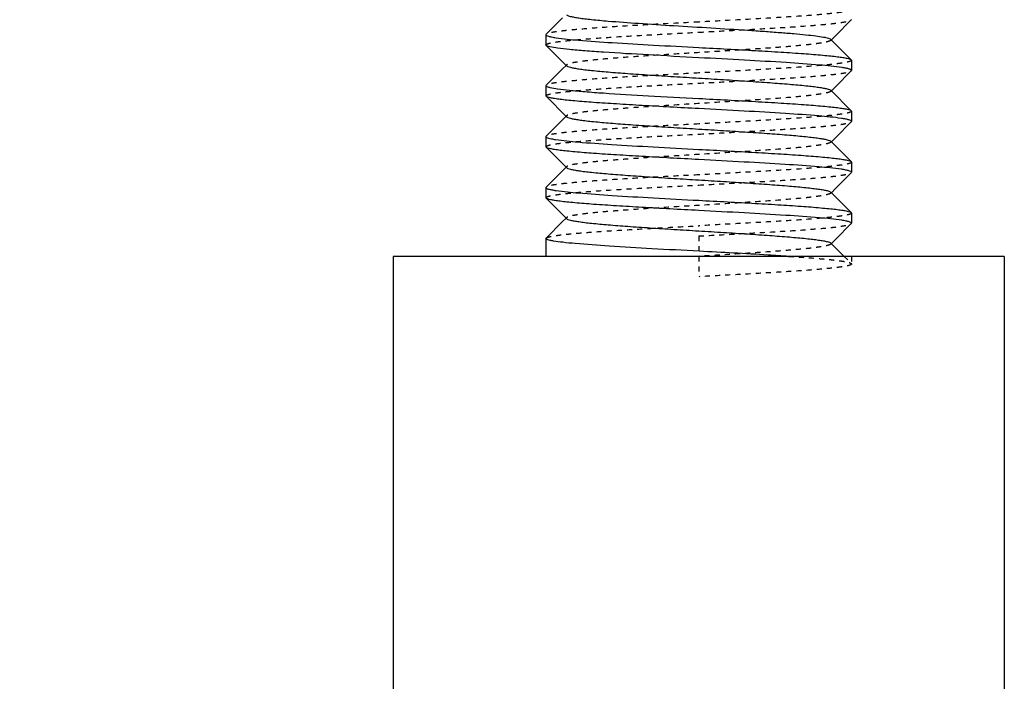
# Model space of a CAD drawing. Header units: millimetres. Extents: x -24622 to 57, y -1603 to 1112.
# Tile 149 of 219: x -715 to -696, y 618 to 631. Entities that reach past the tile are written whole.
import ezdxf

# ---------------------------------------------------------------- set-up
doc = ezdxf.new("R2010")
doc.units = ezdxf.units.MM
doc.linetypes.add('HIDDEN', pattern=[0.2, 0.1, -0.1])
doc.layers.add('02___PRT_ALL_AXES', color=7, linetype='Continuous')
doc.layers.add('DEFAULT_2', color=8, linetype='HIDDEN')
doc.dimstyles.new('7', dxfattribs={"dimtxt": 7, "dimasz": 4.5, "dimexe": 0.7, "dimexo": 0.9, "dimgap": 1.8, "dimtad": 0, "dimtxsty": 'Standard', "dimblk": 'OPEN30', "dimcen": 0, "dimclrd": 5, "dimclre": 3, "dimclrt": 256, "dimadec": 0, "dimazin": 2, "dimtm": 1e-09, "dimtfac": 0.6, "dimtofl": 0, "dimtmove": 0, "dimatfit": 3, "dimldrblk": 'OPEN30', "dimfxl": 1, "dimtolj": 1, "dimarcsym": 0})

# ---------------------------------------------------------------- blocks, each defined once
blk = doc.blocks.new('_Open30')
at = {"color": 0, "linetype": 'ByBlock', "lineweight": -2}
for p, q in [((-1, 0.2679), (0, 0)), ((0, 0), (-1, -0.2679)), ((0, 0), (-1, 0))]:
    blk.add_line(p, q, dxfattribs=at)
blk = doc.blocks.new('*D120')
at = {"color": 3, "linetype": 'ByBlock', "lineweight": -2}
for p, q in [((-764.668, 724.121), (-782.907, 724.121)), ((-709.668, 586.121), (-782.907, 586.121))]:
    blk.add_line(p, q, dxfattribs=at)
at = {"color": 5, "linetype": 'ByBlock', "lineweight": -2}
for p, q in [((-782.207, 719.621), (-782.207, 674.421)), ((-782.207, 590.621), (-782.207, 635.821))]:
    blk.add_line(p, q, dxfattribs=at)
at = {"layer": 'Defpoints', "color": 0, "linetype": 'ByBlock'}
for p in [(-782.207, 724.121), (-763.768, 724.121), (-708.768, 586.121)]:
    blk.add_point(p, dxfattribs=at)
at = {"color": 5, "linetype": 'ByBlock', "lineweight": -2, "xscale": 4.5, "yscale": 4.5, "zscale": 4.5}
for p, rotation in [((-782.207, 724.121), 90), ((-782.207, 586.121), 270)]:
    blk.add_blockref('_Open30', p, dxfattribs=dict(at, rotation=rotation))
at = {"linetype": 'ByBlock', "insert": (-782.207, 655.121), "char_height": 7, "attachment_point": 5, "rotation": 90}
blk.add_mtext('\\A1;138%%P15', dxfattribs=at)

msp = doc.modelspace()

# ---------------------------------------------------------------- linework, layer by layer
at = {"color": 7, "linetype": 'Continuous'}
for p, q in [((-704.763, 630.48), (-704.442, 630.802)), ((-698.772, 630.763), (-699.085, 630.45)), ((-698.772, 630.763), (-698.768, 630.771)), ((-704.763, 630.48), (-704.768, 630.471)), ((-699.172, 630.381), (-698.772, 629.98)), ((-699.085, 630.45), (-699.163, 630.371)), ((-704.763, 630.263), (-704.768, 630.271)), ((-704.363, 629.862), (-704.763, 630.263)), ((-698.772, 629.98), (-698.768, 629.971)), ((-704.763, 629.48), (-704.442, 629.802)), ((-704.442, 629.802), (-704.372, 629.871)), ((-698.772, 629.763), (-699.085, 629.45)), ((-698.772, 629.763), (-698.768, 629.771)), ((-704.763, 629.48), (-704.768, 629.471)), ((-699.085, 629.45), (-699.163, 629.371)), ((-704.763, 629.263), (-704.768, 629.271)), ((-704.363, 628.862), (-704.763, 629.263)), ((-699.172, 629.381), (-698.772, 628.98)), ((-704.442, 628.802), (-704.372, 628.871)), ((-698.772, 628.98), (-698.768, 628.971)), ((-704.763, 628.48), (-704.442, 628.802)), ((-698.772, 628.763), (-699.085, 628.45)), ((-698.772, 628.763), (-698.768, 628.771)), ((-704.763, 628.48), (-704.768, 628.471)), ((-699.085, 628.45), (-699.163, 628.371)), ((-704.763, 628.263), (-704.768, 628.271)), ((-704.363, 627.862), (-704.763, 628.263)), ((-699.172, 628.381), (-698.772, 627.98)), ((-704.442, 627.802), (-704.372, 627.871)), ((-698.772, 627.98), (-698.768, 627.971)), ((-704.763, 627.48), (-704.442, 627.802)), ((-698.772, 627.763), (-699.085, 627.45)), ((-698.772, 627.763), (-698.768, 627.771)), ((-704.763, 627.48), (-704.768, 627.471)), ((-704.763, 627.263), (-704.768, 627.271)), ((-699.172, 627.381), (-698.772, 626.98)), ((-699.085, 627.45), (-699.163, 627.371)), ((-704.363, 626.862), (-704.763, 627.263)), ((-698.772, 626.98), (-698.768, 626.971)), ((-704.763, 626.48), (-704.442, 626.802)), ((-704.442, 626.802), (-704.372, 626.871)), ((-698.772, 626.763), (-699.085, 626.45)), ((-698.772, 626.763), (-698.768, 626.771)), ((-704.768, 626.471), (-704.763, 626.48)), ((-699.172, 626.381), (-698.913, 626.121)), ((-699.085, 626.45), (-699.163, 626.371))]:
    msp.add_line(p, q, dxfattribs=at)
for points, start_tangent, end_tangent in [([(-704.363, 630.862), (-704.336, 630.847), (-704.287, 630.832), (-704.215, 630.817), (-704.122, 630.802), (-704.007, 630.786), (-703.873, 630.771), (-703.549, 630.741), (-702.949, 630.696), (-702.255, 630.651), (-701.523, 630.606), (-700.809, 630.561), (-700.478, 630.539), (-700.173, 630.516), (-699.899, 630.494), (-699.663, 630.471), (-699.468, 630.449), (-699.32, 630.426), (-699.221, 630.404), (-699.19, 630.392), (-699.172, 630.381)], (0.705733, -0.708478), (0.706419, -0.707794)), ([(-704.768, 630.471), (-704.755, 630.457), (-704.718, 630.442), (-704.657, 630.428), (-704.571, 630.413)], (0.005671, -0.999984), (0.989071, -0.147441)), ([(-704.571, 630.413), (-704.127, 630.365), (-703.47, 630.317), (-702.659, 630.269), (-701.768, 630.221)], (0.989071, -0.147441), (0.998596, -0.052977)), ([(-704.692, 630.236), (-704.739, 630.249), (-704.763, 630.263)], (-0.972729, 0.231945), (-0.707874, 0.706339)), ([(-701.768, 630.021), (-702.758, 630.075), (-703.638, 630.128), (-704.004, 630.155), (-704.308, 630.182), (-704.539, 630.209), (-704.692, 630.236)], (-0.998596, 0.052977), (-0.972729, 0.231945)), ([(-701.768, 630.221), (-701.202, 630.191), (-700.656, 630.161), (-700.151, 630.131), (-699.703, 630.101), (-699.33, 630.07), (-699.175, 630.055), (-699.044, 630.04), (-698.937, 630.025), (-698.856, 630.01), (-698.8, 629.995), (-698.772, 629.98)], (0.998596, -0.052977), (0.706032, -0.70818)), ([(-698.953, 629.828), (-699.394, 629.876), (-700.053, 629.924), (-700.869, 629.973), (-701.768, 630.021)], (-0.98848, 0.151353), (-0.998596, 0.052977)), ([(-704.363, 629.862), (-704.336, 629.847), (-704.287, 629.832), (-704.215, 629.817), (-704.121, 629.801), (-704.007, 629.786), (-703.873, 629.771), (-703.549, 629.741), (-703.162, 629.711), (-702.726, 629.681), (-702.255, 629.651), (-701.767, 629.621), (-701.28, 629.591), (-700.809, 629.561), (-700.373, 629.531), (-699.986, 629.501), (-699.663, 629.471), (-699.528, 629.456), (-699.414, 629.441), (-699.32, 629.426), (-699.248, 629.411), (-699.199, 629.396), (-699.172, 629.381)], (0.708097, -0.706115), (0.706219, -0.707993)), ([(-698.768, 629.771), (-698.779, 629.785), (-698.814, 629.799), (-698.873, 629.814), (-698.953, 629.828)], (0.008478, 0.999964), (-0.98848, 0.151353)), ([(-704.768, 629.471), (-704.749, 629.453), (-704.692, 629.436)], (0, -1), (0.972729, -0.231945)), ([(-704.692, 629.436), (-704.539, 629.409), (-704.308, 629.382), (-704.004, 629.355), (-703.638, 629.328), (-702.758, 629.275), (-701.768, 629.221)], (0.972729, -0.231945), (0.998596, -0.052977)), ([(-701.768, 629.021), (-702.333, 629.051), (-702.879, 629.082), (-703.384, 629.112), (-703.832, 629.142), (-704.205, 629.172), (-704.36, 629.187), (-704.491, 629.202), (-704.598, 629.218), (-704.68, 629.233), (-704.735, 629.248), (-704.763, 629.263)], (-0.998596, 0.052977), (-0.705925, 0.708286)), ([(-701.768, 629.221), (-701.202, 629.191), (-700.656, 629.161), (-700.151, 629.131), (-699.703, 629.101), (-699.33, 629.07), (-699.175, 629.055), (-699.044, 629.04), (-698.937, 629.025), (-698.856, 629.01), (-698.8, 628.995), (-698.772, 628.98)], (0.998596, -0.052977), (0.705914, -0.708298)), ([(-698.966, 628.829), (-699.41, 628.877), (-700.067, 628.925), (-700.877, 628.973), (-701.768, 629.021)], (-0.989157, 0.146863), (-0.998596, 0.052977)), ([(-704.363, 628.862), (-704.336, 628.847), (-704.287, 628.832), (-704.215, 628.817), (-704.122, 628.802), (-704.007, 628.786), (-703.873, 628.771), (-703.549, 628.741), (-703.162, 628.711), (-702.726, 628.681), (-702.255, 628.651), (-701.768, 628.621), (-701.28, 628.591), (-700.809, 628.561), (-700.373, 628.531), (-699.986, 628.501), (-699.663, 628.471), (-699.528, 628.456), (-699.414, 628.441), (-699.32, 628.426), (-699.248, 628.411), (-699.199, 628.396), (-699.172, 628.381)], (0.705646, -0.708565), (0.70669, -0.707524)), ([(-698.768, 628.771), (-698.78, 628.786), (-698.818, 628.8), (-698.88, 628.815), (-698.966, 628.829)], (0.000202, 1), (-0.989157, 0.146863)), ([(-704.768, 628.471), (-704.756, 628.457), (-704.72, 628.443), (-704.662, 628.429), (-704.58, 628.415)], (-0.007222, -0.999974), (0.988581, -0.15069)), ([(-701.768, 628.021), (-702.333, 628.051), (-702.879, 628.082), (-703.384, 628.112), (-703.832, 628.142), (-704.205, 628.172), (-704.36, 628.187), (-704.491, 628.202), (-704.598, 628.218), (-704.68, 628.233), (-704.735, 628.248), (-704.763, 628.263)], (-0.998596, 0.052977), (-0.706019, 0.708192)), ([(-704.58, 628.415), (-704.139, 628.366), (-703.48, 628.318), (-702.665, 628.27), (-701.768, 628.221)], (0.988581, -0.15069), (0.998596, -0.052977)), ([(-701.768, 628.221), (-701.202, 628.191), (-700.656, 628.161), (-700.151, 628.131), (-699.703, 628.101), (-699.33, 628.07), (-699.175, 628.055), (-699.044, 628.04), (-698.937, 628.025), (-698.856, 628.01), (-698.8, 627.995), (-698.772, 627.98)], (0.998596, -0.052977), (0.705983, -0.708229)), ([(-704.363, 627.862), (-704.336, 627.847), (-704.287, 627.832), (-704.215, 627.817), (-704.122, 627.802), (-704.007, 627.786), (-703.873, 627.771), (-703.549, 627.741), (-703.162, 627.711), (-702.726, 627.681), (-702.255, 627.651), (-701.768, 627.621), (-701.28, 627.591), (-700.809, 627.561), (-700.373, 627.531), (-699.986, 627.501), (-699.663, 627.471), (-699.528, 627.456), (-699.414, 627.441), (-699.32, 627.426), (-699.248, 627.411), (-699.199, 627.396), (-699.172, 627.381)], (0.707117, -0.707096), (0.70586, -0.708351)), ([(-698.967, 627.83), (-699.412, 627.878), (-700.069, 627.926), (-700.878, 627.973), (-701.768, 628.021)], (-0.98924, 0.146305), (-0.998596, 0.052977)), ([(-698.768, 627.771), (-698.78, 627.786), (-698.818, 627.801), (-698.881, 627.815), (-698.967, 627.83)], (-0.008728, 0.999962), (-0.98924, 0.146305)), ([(-704.768, 627.471), (-704.755, 627.457), (-704.718, 627.442), (-704.656, 627.428), (-704.57, 627.413)], (0.006651, -0.999978), (0.989131, -0.147034)), ([(-704.57, 627.413), (-704.126, 627.365), (-703.469, 627.317), (-702.658, 627.269), (-701.768, 627.221)], (0.989131, -0.147034), (0.998596, -0.052977)), ([(-701.768, 627.021), (-702.333, 627.051), (-702.879, 627.082), (-703.384, 627.112), (-703.832, 627.142), (-704.205, 627.172), (-704.36, 627.187), (-704.491, 627.202), (-704.598, 627.218), (-704.68, 627.233), (-704.735, 627.248), (-704.763, 627.263)], (-0.998596, 0.052977), (-0.706, 0.708212)), ([(-701.768, 627.221), (-701.202, 627.191), (-700.656, 627.161), (-700.151, 627.131), (-699.703, 627.101), (-699.33, 627.07), (-699.175, 627.055), (-699.044, 627.04), (-698.937, 627.025), (-698.856, 627.01), (-698.8, 626.995), (-698.772, 626.98)], (0.998596, -0.052977), (0.706038, -0.708174)), ([(-698.958, 626.828), (-699.4, 626.877), (-700.058, 626.925), (-700.872, 626.973), (-701.768, 627.021)], (-0.988734, 0.149681), (-0.998596, 0.052977)), ([(-704.363, 626.862), (-704.336, 626.847), (-704.287, 626.832), (-704.215, 626.817), (-704.122, 626.802), (-704.007, 626.786), (-703.873, 626.771), (-703.549, 626.741), (-703.162, 626.711), (-702.726, 626.681), (-702.255, 626.651), (-701.768, 626.621), (-701.28, 626.591), (-700.809, 626.561), (-700.373, 626.531), (-699.986, 626.501), (-699.663, 626.471), (-699.528, 626.456), (-699.414, 626.441), (-699.32, 626.426), (-699.248, 626.411), (-699.199, 626.396), (-699.172, 626.381)], (0.705678, -0.708532), (0.706932, -0.707281)), ([(-698.768, 626.771), (-698.78, 626.786), (-698.816, 626.8), (-698.875, 626.814), (-698.958, 626.828)], (0.004748, 0.999989), (-0.988734, 0.149681)), ([(-704.621, 626.421), (-704.685, 626.434), (-704.731, 626.446), (-704.758, 626.459), (-704.768, 626.471)], (-0.985603, 0.169074), (0.001547, 0.999999)), ([(-701.762, 626.221), (-702.691, 626.271), (-703.528, 626.321), (-704.194, 626.371), (-704.44, 626.396), (-704.621, 626.421)], (-0.998596, 0.052978), (-0.985603, 0.169074)), ([(-700.004, 626.121), (-700.404, 626.146), (-701.762, 626.221)], (-0.997857, 0.065435), (-0.998596, 0.052978))]:
    msp.add_spline(points, degree=3, dxfattribs=dict(at, start_tangent=start_tangent, end_tangent=end_tangent))
at = {"layer": '02___PRT_ALL_AXES', "color": 7, "linetype": 'Continuous'}
for p, q in [((-704.768, 630.471), (-704.768, 630.271)), ((-698.768, 629.971), (-698.768, 629.771)), ((-704.768, 629.471), (-704.768, 629.271)), ((-698.768, 628.971), (-698.768, 628.771)), ((-704.768, 628.471), (-704.768, 628.271)), ((-698.768, 627.971), (-698.768, 627.771)), ((-704.768, 627.471), (-704.768, 627.271)), ((-698.768, 626.971), (-698.768, 626.771)), ((-704.768, 626.471), (-704.768, 626.121)), ((-695.768, 626.121), (-707.768, 626.121)), ((-707.768, 626.121), (-707.768, 616.121)), ((-695.768, 626.121), (-695.768, 616.121))]:
    msp.add_line(p, q, dxfattribs=at)
at = {"layer": 'DEFAULT_2', "color": 8, "linetype": 'HIDDEN'}
for p, q in [((-699.172, 630.381), (-699.172, 630.362)), ((-699.163, 630.371), (-699.172, 630.362)), ((-704.372, 629.871), (-704.363, 629.881)), ((-704.363, 629.881), (-704.368, 629.871)), ((-704.368, 629.871), (-704.363, 629.862)), ((-699.172, 629.381), (-699.172, 629.362)), ((-699.163, 629.371), (-699.172, 629.362)), ((-704.372, 628.871), (-704.363, 628.881)), ((-704.363, 628.881), (-704.363, 628.862)), ((-699.172, 628.381), (-699.172, 628.362)), ((-699.163, 628.371), (-699.172, 628.362)), ((-704.372, 627.871), (-704.363, 627.881)), ((-699.172, 627.381), (-699.172, 627.362)), ((-699.163, 627.371), (-699.172, 627.362)), ((-704.372, 626.871), (-704.363, 626.881)), ((-704.363, 626.881), (-704.363, 626.862)), ((-701.768, 626.521), (-701.768, 625.721)), ((-699.163, 626.371), (-699.172, 626.362)), ((-698.768, 626.121), (-704.767, 626.121)), ((-698.913, 626.121), (-698.772, 625.98)), ((-698.768, 626.121), (-698.768, 625.971)), ((-698.772, 625.98), (-698.768, 625.971))]:
    msp.add_line(p, q, dxfattribs=at)
for points, start_tangent, end_tangent in [([(-698.768, 630.971), (-698.782, 630.956), (-698.825, 630.94), (-698.897, 630.924), (-698.996, 630.909), (-699.122, 630.893), (-699.273, 630.878), (-699.646, 630.846), (-700.101, 630.815), (-700.62, 630.784), (-701.182, 630.753), (-701.768, 630.721)], (-0.001278, -0.999999), (-0.998596, -0.052977)), ([(-701.768, 630.521), (-701.202, 630.551), (-700.656, 630.582), (-700.151, 630.612), (-699.703, 630.642), (-699.33, 630.672), (-699.175, 630.687), (-699.044, 630.702), (-698.937, 630.718), (-698.856, 630.733), (-698.8, 630.748), (-698.772, 630.763)], (0.998596, 0.052977), (0.705905, 0.708306)), ([(-701.768, 630.721), (-702.333, 630.691), (-702.879, 630.661), (-703.384, 630.631), (-703.832, 630.601), (-704.205, 630.57), (-704.36, 630.555), (-704.491, 630.54), (-704.598, 630.525), (-704.68, 630.51), (-704.735, 630.495), (-704.763, 630.48)], (-0.998596, -0.052977), (-0.70594, -0.708272)), ([(-704.768, 630.271), (-704.753, 630.287), (-704.71, 630.303), (-704.638, 630.318), (-704.539, 630.334), (-704.413, 630.349), (-704.262, 630.365), (-703.889, 630.396), (-703.434, 630.428), (-702.916, 630.459), (-702.353, 630.49), (-701.768, 630.521)], (0, 1), (0.998596, 0.052977)), ([(-699.172, 630.362), (-699.199, 630.347), (-699.248, 630.332), (-699.32, 630.317), (-699.414, 630.302), (-699.528, 630.286), (-699.663, 630.271), (-699.986, 630.241), (-700.373, 630.211), (-700.809, 630.181), (-701.28, 630.151), (-701.767, 630.121), (-702.255, 630.091), (-702.726, 630.061), (-703.162, 630.031), (-703.549, 630.001), (-703.873, 629.971), (-704.007, 629.956), (-704.121, 629.941), (-704.215, 629.926), (-704.287, 629.911), (-704.336, 629.896), (-704.363, 629.881)], (-0.706219, -0.707993), (-0.708097, -0.706116)), ([(-698.768, 629.971), (-698.782, 629.956), (-698.825, 629.94), (-698.896, 629.924), (-698.996, 629.909), (-699.121, 629.893), (-699.273, 629.878), (-699.646, 629.846), (-700.101, 629.815), (-700.619, 629.784), (-701.182, 629.753), (-701.768, 629.721)], (0.008967, -0.99996), (-0.998596, -0.052977)), ([(-701.768, 629.721), (-702.333, 629.691), (-702.879, 629.661), (-703.384, 629.631), (-703.832, 629.601), (-704.205, 629.57), (-704.36, 629.555), (-704.491, 629.54), (-704.598, 629.525), (-704.68, 629.51), (-704.735, 629.495), (-704.763, 629.48)], (-0.998596, -0.052977), (-0.707874, -0.706339)), ([(-701.768, 629.521), (-701.202, 629.551), (-700.656, 629.582), (-700.151, 629.612), (-699.703, 629.642), (-699.33, 629.672), (-699.175, 629.687), (-699.044, 629.702), (-698.937, 629.718), (-698.856, 629.733), (-698.8, 629.748), (-698.772, 629.763)], (0.998596, 0.052977), (0.706042, 0.70817)), ([(-704.768, 629.271), (-704.753, 629.287), (-704.71, 629.303), (-704.638, 629.318), (-704.539, 629.334), (-704.413, 629.349), (-704.262, 629.365), (-703.889, 629.396), (-703.434, 629.428), (-702.916, 629.459), (-702.353, 629.49), (-701.768, 629.521)], (0.007222, 0.999974), (0.998596, 0.052977)), ([(-699.172, 629.362), (-699.199, 629.347), (-699.248, 629.332), (-699.32, 629.317), (-699.414, 629.302), (-699.528, 629.286), (-699.663, 629.271), (-699.986, 629.241), (-700.586, 629.196), (-701.28, 629.151), (-702.013, 629.106), (-702.726, 629.061), (-703.057, 629.039), (-703.363, 629.016), (-703.636, 628.994), (-703.873, 628.971), (-704.067, 628.949), (-704.215, 628.926), (-704.314, 628.904), (-704.345, 628.892), (-704.363, 628.881)], (-0.706419, -0.707794), (-0.705733, -0.708478)), ([(-698.768, 628.971), (-698.782, 628.956), (-698.825, 628.94), (-698.897, 628.924), (-698.996, 628.909), (-699.122, 628.893), (-699.274, 628.878), (-699.647, 628.846), (-700.101, 628.815), (-700.62, 628.784), (-701.183, 628.753), (-701.768, 628.721)], (-0.008478, -0.999964), (-0.998596, -0.052977)), ([(-701.768, 628.721), (-702.333, 628.691), (-702.879, 628.661), (-703.384, 628.631), (-703.832, 628.601), (-704.205, 628.57), (-704.36, 628.555), (-704.491, 628.54), (-704.598, 628.525), (-704.68, 628.51), (-704.735, 628.495), (-704.763, 628.48)], (-0.998596, -0.052977), (-0.706026, -0.708186)), ([(-701.768, 628.521), (-701.202, 628.551), (-700.656, 628.582), (-700.151, 628.612), (-699.703, 628.642), (-699.33, 628.672), (-699.175, 628.687), (-699.044, 628.702), (-698.937, 628.718), (-698.856, 628.733), (-698.8, 628.748), (-698.772, 628.763)], (0.998596, 0.052977), (0.705985, 0.708227)), ([(-704.768, 628.271), (-704.753, 628.287), (-704.71, 628.303), (-704.639, 628.318), (-704.54, 628.334), (-704.414, 628.349), (-704.262, 628.365), (-703.889, 628.396), (-703.435, 628.428), (-702.916, 628.459), (-702.353, 628.49), (-701.768, 628.521)], (-0.006651, 0.999978), (0.998596, 0.052977)), ([(-699.172, 628.362), (-699.199, 628.347), (-699.248, 628.332), (-699.32, 628.317), (-699.414, 628.302), (-699.528, 628.286), (-699.663, 628.271), (-699.986, 628.241), (-700.586, 628.196), (-701.28, 628.151), (-702.013, 628.106), (-702.726, 628.061), (-703.057, 628.039), (-703.363, 628.016), (-703.636, 627.994), (-703.873, 627.971), (-704.067, 627.949), (-704.215, 627.926), (-704.314, 627.904), (-704.345, 627.892), (-704.363, 627.881)], (-0.706711, -0.707503), (-0.7072, -0.707014)), ([(-704.363, 627.881), (-704.368, 627.871), (-704.363, 627.862)], (-0.7072, -0.707014), (0.707117, -0.707096)), ([(-698.768, 627.971), (-698.782, 627.956), (-698.825, 627.94), (-698.897, 627.924), (-698.996, 627.909), (-699.122, 627.893), (-699.273, 627.878), (-699.646, 627.846), (-700.101, 627.815), (-700.62, 627.784), (-701.182, 627.753), (-701.768, 627.721)], (-0.000202, -1), (-0.998596, -0.052977)), ([(-701.768, 627.721), (-702.333, 627.691), (-702.879, 627.661), (-703.384, 627.631), (-703.832, 627.601), (-704.205, 627.57), (-704.36, 627.555), (-704.491, 627.54), (-704.598, 627.525), (-704.68, 627.51), (-704.735, 627.495), (-704.763, 627.48)], (-0.998596, -0.052977), (-0.705931, -0.708281)), ([(-701.768, 627.521), (-701.202, 627.551), (-700.656, 627.582), (-700.151, 627.612), (-699.703, 627.642), (-699.33, 627.672), (-699.175, 627.687), (-699.044, 627.702), (-698.937, 627.718), (-698.856, 627.733), (-698.8, 627.748), (-698.772, 627.763)], (0.998596, 0.052977), (0.70591, 0.708302)), ([(-704.768, 627.271), (-704.753, 627.287), (-704.71, 627.303), (-704.638, 627.318), (-704.539, 627.334), (-704.413, 627.349), (-704.262, 627.365), (-703.889, 627.396), (-703.434, 627.428), (-702.916, 627.459), (-702.353, 627.49), (-701.768, 627.521)], (-0.002351, 0.999997), (0.998596, 0.052977)), ([(-699.172, 627.362), (-699.199, 627.347), (-699.248, 627.332), (-699.32, 627.317), (-699.414, 627.302), (-699.528, 627.286), (-699.663, 627.271), (-699.986, 627.241), (-700.586, 627.196), (-701.28, 627.151), (-702.013, 627.106), (-702.726, 627.061), (-703.057, 627.039), (-703.363, 627.016), (-703.636, 626.994), (-703.873, 626.971), (-704.067, 626.949), (-704.215, 626.926), (-704.314, 626.904), (-704.345, 626.892), (-704.363, 626.881)], (-0.70615, -0.708063), (-0.705911, -0.7083)), ([(-698.768, 626.971), (-698.782, 626.956), (-698.825, 626.94), (-698.896, 626.924), (-698.996, 626.909), (-699.121, 626.893), (-699.273, 626.878), (-699.646, 626.846), (-700.101, 626.815), (-700.619, 626.784), (-701.182, 626.753), (-701.768, 626.721)], (0.008728, -0.999962), (-0.998596, -0.052977)), ([(-704.763, 626.48), (-704.735, 626.495), (-704.68, 626.51), (-704.598, 626.525), (-704.491, 626.54), (-704.36, 626.555), (-704.205, 626.57), (-703.832, 626.601), (-703.384, 626.631), (-702.879, 626.661), (-702.333, 626.691), (-701.768, 626.721)], (0.7064, 0.707813), (0.998596, 0.052977)), ([(-701.768, 626.521), (-701.202, 626.551), (-700.656, 626.582), (-700.151, 626.612), (-699.703, 626.642), (-699.33, 626.672), (-699.175, 626.687), (-699.044, 626.702), (-698.937, 626.718), (-698.856, 626.733), (-698.8, 626.748), (-698.772, 626.763)], (0.998596, 0.052977), (0.706003, 0.708209)), ([(-699.172, 626.362), (-699.199, 626.347), (-699.248, 626.332), (-699.32, 626.317), (-699.414, 626.302), (-699.528, 626.286), (-699.663, 626.271), (-699.986, 626.241), (-700.373, 626.211), (-700.809, 626.181), (-701.28, 626.151), (-701.768, 626.121)], (-0.707034, -0.70718), (-0.998132, -0.061099)), ([(-699.172, 626.381), (-699.168, 626.371), (-699.172, 626.362)], (0.706932, -0.707281), (-0.707034, -0.70718)), ([(-700.004, 626.121), (-699.512, 626.086), (-699.307, 626.068), (-699.132, 626.051), (-698.989, 626.033), (-698.881, 626.015), (-698.808, 625.997), (-698.785, 625.989), (-698.772, 625.98)], (0.997857, -0.065435), (0.70704, -0.707174)), ([(-698.768, 625.971), (-698.782, 625.956), (-698.825, 625.94), (-698.897, 625.924), (-698.996, 625.909), (-699.122, 625.893), (-699.273, 625.878), (-699.646, 625.846), (-700.101, 625.815), (-700.62, 625.784), (-701.182, 625.753), (-701.768, 625.721)], (-0.001664, -0.999999), (-0.998596, -0.052977))]:
    msp.add_spline(points, degree=3, dxfattribs=dict(at, start_tangent=start_tangent, end_tangent=end_tangent))

# ---------------------------------------------------------------- dimensions: what is measured, and where the dimension line sits
at = {"color": 5, "linetype": 'ByBlock'}
dim = msp.add_linear_dim(base=(-782.207, 724.121), p1=(-708.768, 586.121), p2=(-763.768, 724.121), angle=90, text='<>%%P15', dimstyle='7', dxfattribs=at)
dim.commit()
dim.dimension.update_dxf_attribs({"geometry": '*D120', "text_midpoint": (-782.207, 655.121)})

doc.saveas('drawing.dxf')
